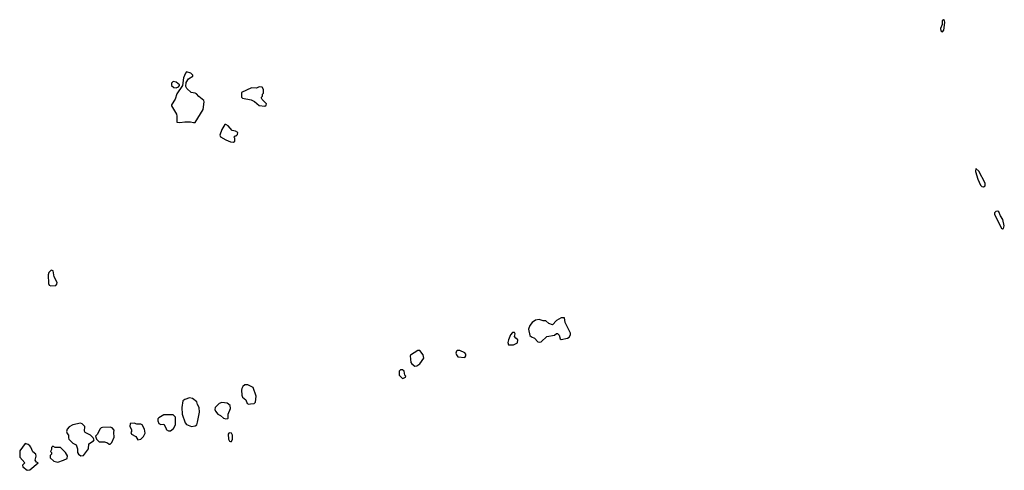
# Model space of a CAD drawing. Extents: x 2701205 to 2963787, y 496209 to 720276.
# Tile 124 of 154: x 2812628 to 2822933, y 679678 to 684396. Entities that reach past the tile are written whole.
import ezdxf

# ---------------------------------------------------------------- set-up
doc = ezdxf.new("R2010")
doc.units = 0

msp = doc.modelspace()

# ---------------------------------------------------------------- linework, layer by layer
at = {"layer": '0CON05XD'}
for points in [[(2822285, 684269), (2822299, 684285), (2822311, 684365), (2822308, 684388), (2822296, 684396), (2822283, 684385), (2822282, 684345), (2822265, 684305), (2822270, 684280), (2822285, 684269)], [(2814445, 683318), (2814465, 683320), (2814548, 683455), (2814560, 683535), (2814555, 683550), (2814501, 683591), (2814479, 683619), (2814465, 683628), (2814422, 683632), (2814378, 683675), (2814368, 683695), (2814371, 683739), (2814394, 683776), (2814440, 683805), (2814440, 683815), (2814420, 683835), (2814375, 683850), (2814363, 683837), (2814343, 683787), (2814330, 683705), (2814272, 683618), (2814256, 683565), (2814218, 683505), (2814218, 683495), (2814269, 683405), (2814274, 683384), (2814272, 683322), (2814305, 683318), (2814355, 683328), (2814415, 683328), (2814445, 683318)], [(2814265, 683682), (2814288, 683692), (2814300, 683705), (2814300, 683715), (2814265, 683740), (2814235, 683750), (2814218, 683732), (2814218, 683708), (2814240, 683685), (2814265, 683682)], [(2815195, 683492), (2815208, 683502), (2815210, 683515), (2815165, 683560), (2815160, 683575), (2815160, 683585), (2815170, 683595), (2815170, 683615), (2815180, 683625), (2815180, 683665), (2815165, 683690), (2815135, 683692), (2815105, 683678), (2815055, 683682), (2814950, 683635), (2814950, 683585), (2814960, 683575), (2815050, 683555), (2815085, 683538), (2815135, 683498), (2815195, 683492)], [(2814865, 683112), (2814880, 683125), (2814880, 683155), (2814870, 683165), (2814882, 683178), (2814895, 683180), (2814908, 683192), (2814910, 683215), (2814887, 683227), (2814850, 683235), (2814808, 683285), (2814785, 683300), (2814775, 683298), (2814743, 683245), (2814724, 683186), (2814728, 683168), (2814785, 683138), (2814835, 683118), (2814865, 683112)], [(2822715, 682645), (2822733, 682657), (2822732, 682685), (2822665, 682811), (2822635, 682838), (2822632, 682805), (2822655, 682725), (2822683, 682663), (2822698, 682648), (2822715, 682645)], [(2822915, 682206), (2822925, 682208), (2822933, 682237), (2822917, 682305), (2822892, 682342), (2822875, 682385), (2822865, 682391), (2822845, 682388), (2822830, 682375), (2822829, 682355), (2822905, 682214), (2822915, 682206)], [(2812955, 681608), (2813005, 681612), (2813017, 681625), (2813018, 681645), (2812988, 681705), (2812977, 681767), (2812958, 681772), (2812932, 681748), (2812924, 681726), (2812928, 681635), (2812937, 681617), (2812955, 681608)], [(2818065, 681018), (2818085, 681023), (2818145, 681080), (2818226, 681094), (2818245, 681110), (2818255, 681110), (2818275, 681092), (2818284, 681054), (2818295, 681048), (2818360, 681060), (2818378, 681072), (2818394, 681095), (2818394, 681115), (2818336, 681225), (2818330, 681275), (2818295, 681273), (2818245, 681247), (2818205, 681202), (2818165, 681213), (2818135, 681243), (2818105, 681244), (2818065, 681256), (2818025, 681249), (2817993, 681225), (2817966, 681194), (2817954, 681156), (2817968, 681088), (2817984, 681074), (2818015, 681060), (2818052, 681022), (2818065, 681018)], [(2817745, 680992), (2817795, 680993), (2817838, 681012), (2817840, 681045), (2817820, 681060), (2817808, 681078), (2817812, 681105), (2817805, 681120), (2817785, 681122), (2817763, 681095), (2817742, 681045), (2817738, 681015), (2817745, 680992)], [(2816765, 680768), (2816785, 680773), (2816816, 680794), (2816859, 680851), (2816852, 680885), (2816815, 680932), (2816795, 680932), (2816717, 680883), (2816713, 680875), (2816723, 680805), (2816732, 680792), (2816765, 680768)], [(2817285, 680858), (2817298, 680875), (2817297, 680895), (2817286, 680906), (2817235, 680932), (2817208, 680932), (2817200, 680925), (2817193, 680905), (2817198, 680885), (2817214, 680864), (2817285, 680858)], [(2816635, 680640), (2816645, 680642), (2816666, 680654), (2816670, 680665), (2816660, 680675), (2816650, 680715), (2816635, 680730), (2816615, 680730), (2816600, 680715), (2816600, 680675), (2816635, 680640)], [(2815025, 680370), (2815045, 680372), (2815082, 680378), (2815095, 680390), (2815103, 680455), (2815070, 680545), (2815015, 680572), (2814985, 680572), (2814962, 680555), (2814952, 680535), (2814948, 680515), (2814952, 680465), (2814960, 680445), (2814994, 680414), (2815007, 680377), (2815025, 680370)], [(2814425, 680138), (2814465, 680142), (2814480, 680155), (2814488, 680182), (2814508, 680285), (2814507, 680335), (2814490, 680365), (2814482, 680395), (2814435, 680430), (2814404, 680436), (2814355, 680420), (2814336, 680404), (2814323, 680335), (2814327, 680267), (2814360, 680175), (2814375, 680158), (2814425, 680138)], [(2814785, 680218), (2814805, 680220), (2814810, 680225), (2814808, 680265), (2814833, 680325), (2814832, 680355), (2814799, 680379), (2814745, 680387), (2814715, 680378), (2814673, 680335), (2814670, 680315), (2814676, 680296), (2814702, 680265), (2814731, 680251), (2814760, 680225), (2814785, 680218)], [(2814205, 680090), (2814236, 680114), (2814258, 680155), (2814260, 680235), (2814235, 680257), (2814135, 680257), (2814085, 680228), (2814072, 680215), (2814074, 680194), (2814085, 680168), (2814105, 680158), (2814135, 680160), (2814160, 680115), (2814160, 680105), (2814185, 680090), (2814205, 680090)], [(2813268, 679828), (2813295, 679832), (2813347, 679903), (2813352, 679955), (2813400, 679985), (2813408, 679998), (2813398, 680018), (2813370, 680045), (2813314, 680074), (2813307, 680087), (2813308, 680135), (2813282, 680165), (2813265, 680172), (2813185, 680152), (2813145, 680132), (2813125, 680110), (2813118, 680085), (2813123, 680063), (2813138, 680045), (2813137, 680017), (2813143, 680005), (2813185, 679962), (2813218, 679945), (2813232, 679902), (2813232, 679865), (2813242, 679845), (2813268, 679828)], [(2813575, 679950), (2813591, 679969), (2813617, 680025), (2813612, 680075), (2813617, 680097), (2813595, 680122), (2813575, 680130), (2813495, 680127), (2813479, 680121), (2813465, 680110), (2813442, 680055), (2813420, 680035), (2813430, 680005), (2813460, 679975), (2813516, 679976), (2813546, 679966), (2813565, 679950), (2813575, 679950)], [(2813865, 679998), (2813895, 680003), (2813925, 680030), (2813940, 680065), (2813935, 680110), (2813908, 680155), (2813895, 680162), (2813855, 680162), (2813825, 680172), (2813785, 680168), (2813780, 680135), (2813798, 680105), (2813798, 680085), (2813790, 680075), (2813798, 680055), (2813843, 680033), (2813865, 679998)], [(2814835, 679978), (2814845, 679980), (2814856, 680004), (2814854, 680045), (2814845, 680066), (2814825, 680069), (2814815, 680065), (2814810, 680055), (2814814, 680005), (2814824, 679984), (2814835, 679978)], [(2812705, 679678), (2812735, 679682), (2812820, 679755), (2812802, 679762), (2812788, 679785), (2812800, 679825), (2812797, 679847), (2812765, 679870), (2812745, 679920), (2812733, 679933), (2812715, 679948), (2812685, 679958), (2812630, 679880), (2812628, 679815), (2812680, 679755), (2812658, 679732), (2812660, 679715), (2812705, 679678)], [(2813025, 679762), (2813087, 679783), (2813125, 679802), (2813129, 679829), (2813107, 679865), (2813055, 679918), (2812998, 679918), (2812975, 679930), (2812960, 679915), (2812960, 679895), (2812950, 679875), (2812960, 679865), (2812960, 679845), (2812948, 679832), (2812948, 679808), (2812984, 679774), (2813025, 679762)]]:
    msp.add_lwpolyline(points, dxfattribs=at)

doc.saveas('drawing.dxf')
